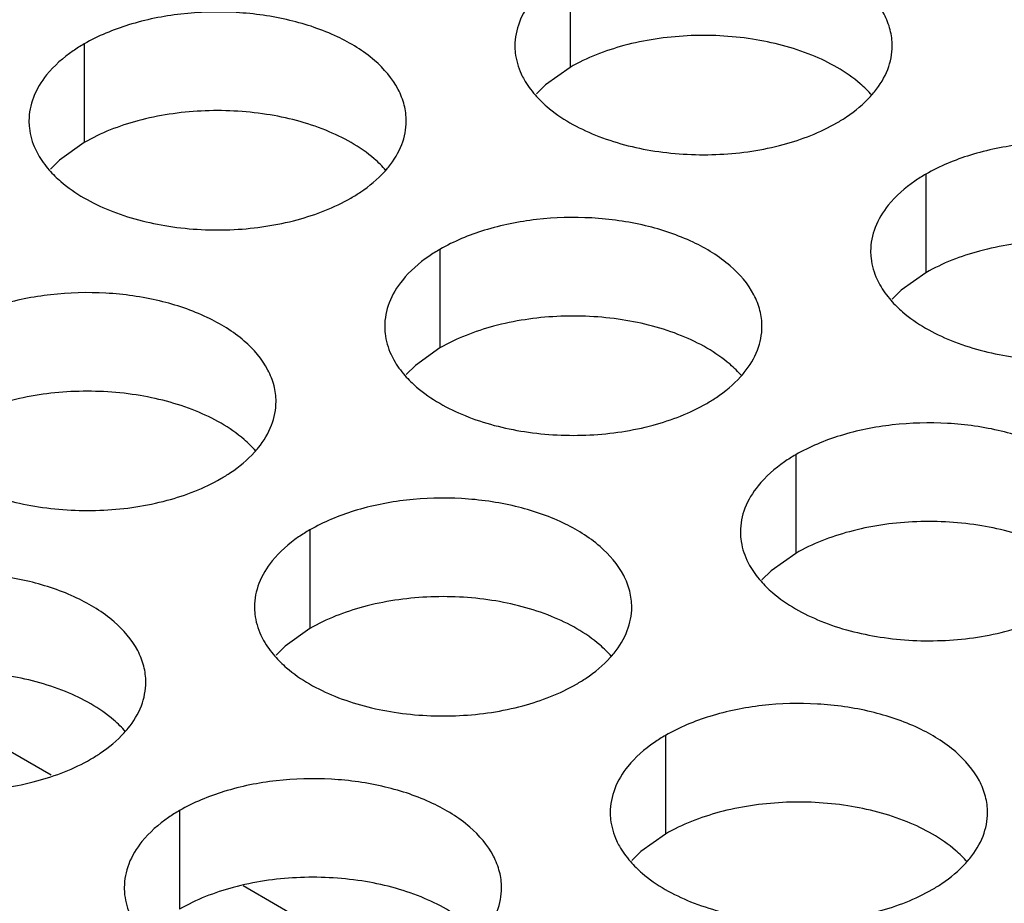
# Model space of a CAD drawing. Header units: inches. Extents: x 0 to 34, y 0 to 22.
# Tile 136 of 164: x 17.716 to 17.846, y 19.725 to 19.842. Entities that reach past the tile are written whole.
import ezdxf

# ---------------------------------------------------------------- set-up
doc = ezdxf.new("R2010")
doc.units = ezdxf.units.IN
doc.header["$LTSCALE"] = 1.87
doc.header["$MEASUREMENT"] = 0
doc.layers.get('0').update_dxf_attribs({"linetype": 'CONTINUOUS'})
doc.layers.add('02___PRT_ALL_AXES', color=7, linetype='CONTINUOUS')

msp = doc.modelspace()

# ---------------------------------------------------------------- linework, layer by layer
at = {"color": 3, "linetype": 'CONTINUOUS'}
for p, q in [((17.7198627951, 19.7419137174), (17.6981465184, 19.7544524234)), ((17.7670032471, 19.7146954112), (17.7452869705, 19.7272341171))]:
    msp.add_line(p, q, dxfattribs=at)
at = {"layer": '02___PRT_ALL_AXES', "color": 7, "linetype": 'CONTINUOUS'}
for p, q in [((17.7886337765, 19.848763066), (17.7886337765, 19.8356995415)), ((17.7242387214, 19.8388004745), (17.7242387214, 19.82573695)), ((17.7886337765, 19.8356995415), (17.7853796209, 19.83338308)), ((17.7853796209, 19.83338308), (17.7841682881, 19.8321924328)), ((17.7242387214, 19.82573695), (17.7209845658, 19.8234204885)), ((17.7209845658, 19.8234204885), (17.7197732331, 19.8222298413)), ((17.8357742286, 19.8215447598), (17.8357742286, 19.8084812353)), ((17.7713791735, 19.8115821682), (17.7713791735, 19.7985186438)), ((17.8357742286, 19.8084812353), (17.832520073, 19.8061647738)), ((17.832520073, 19.8061647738), (17.8313087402, 19.8049741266)), ((17.7713791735, 19.7985186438), (17.7681250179, 19.7962021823)), ((17.7681250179, 19.7962021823), (17.7669136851, 19.795011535)), ((17.8185196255, 19.784363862), (17.8185196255, 19.7713003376)), ((17.7541245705, 19.7744012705), (17.7541245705, 19.7613377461)), ((17.8185196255, 19.7713003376), (17.81526547, 19.7689838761)), ((17.81526547, 19.7689838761), (17.8140541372, 19.7677932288)), ((17.7541245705, 19.7613377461), (17.7508704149, 19.7590212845)), ((17.7508704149, 19.7590212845), (17.7496590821, 19.7578306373)), ((17.8012650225, 19.7471829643), (17.8012650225, 19.7341194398)), ((17.7368699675, 19.7372203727), (17.7368699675, 19.7241568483)), ((17.8012650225, 19.7341194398), (17.798010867, 19.7318029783)), ((17.798010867, 19.7318029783), (17.7967995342, 19.7306123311))]:
    msp.add_line(p, q, dxfattribs=at)
at = {"layer": '02___PRT_ALL_AXES', "color": 3, "linetype": 'CONTINUOUS'}
for centre, start, end in [((17.8183705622, 19.8410334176), 317.6962685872, 321.0162667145), ((17.7539755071, 19.8310708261), 317.6962685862, 321.0162667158), ((17.8011159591, 19.8038525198), 317.6962685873, 321.0162667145), ((17.7367209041, 19.7938899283), 317.6962685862, 321.0162667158), ((17.7838613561, 19.7666716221), 317.6962685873, 321.0162667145), ((17.7194663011, 19.7567090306), 317.6962685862, 321.0162667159), ((17.8310018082, 19.7394533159), 317.696268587, 321.0162667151)]:
    msp.add_arc(centre, 0.0136346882, start, end, dxfattribs=at)
for points, knots in [([(17.831310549, 19.8385465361), (17.8313108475, 19.8392584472), (17.8311224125, 19.8407177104), (17.8299715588, 19.8436286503), (17.8270475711, 19.8469898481), (17.8220269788, 19.8500392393), (17.8157593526, 19.8521390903), (17.8087325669, 19.8531249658), (17.8015066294, 19.8529282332), (17.7946762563, 19.8515599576), (17.7904843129, 19.8498315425), (17.7886337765, 19.848763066)], [0, 0, 0, 0, 0.0428834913, 0.0875237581, 0.1869142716, 0.3042190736, 0.4379395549, 0.5823561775, 0.7295584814, 0.8712822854, 1, 1, 1, 1]), ([(17.7836537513, 19.8446565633), (17.7829310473, 19.8437627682), (17.7817555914, 19.8418466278), (17.7813127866, 19.8396239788), (17.781312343, 19.8385658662)], [0, 0, 0, 0, 0.520681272, 1, 1, 1, 1]), ([(17.7669154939, 19.8285839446), (17.7669157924, 19.8292958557), (17.7667273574, 19.8307551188), (17.7655765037, 19.8336660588), (17.762652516, 19.8370272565), (17.7576319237, 19.8400766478), (17.7513642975, 19.8421764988), (17.7443375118, 19.8431623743), (17.7371115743, 19.8429656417), (17.7302812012, 19.8415973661), (17.7260892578, 19.839868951), (17.7242387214, 19.8388004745)], [0, 0, 0, 0, 0.0428834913, 0.0875237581, 0.1869142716, 0.3042190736, 0.4379395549, 0.5823561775, 0.7295584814, 0.8712822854, 1, 1, 1, 1]), ([(17.7242387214, 19.8388004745), (17.7237376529, 19.8385111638), (17.7219118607, 19.8373634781), (17.7202517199, 19.8359220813), (17.7192586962, 19.8346939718)], [0, 0, 0, 0, 0.2681225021, 1, 1, 1, 1]), ([(17.781312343, 19.8385658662), (17.7813122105, 19.8382498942), (17.7813839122, 19.8369639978), (17.7817549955, 19.8357003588), (17.7821633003, 19.8348202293)], [0, 0, 0, 0, 0.2456633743, 1, 1, 1, 1]), ([(17.8289691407, 19.832455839), (17.8296918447, 19.833349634), (17.8308673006, 19.8352657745), (17.8313101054, 19.8374884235), (17.831310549, 19.8385465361)], [0, 0, 0, 0, 0.520681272, 1, 1, 1, 1]), ([(17.7192586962, 19.8346939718), (17.7185359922, 19.8338001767), (17.7173605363, 19.8318840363), (17.7169177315, 19.8296613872), (17.7169172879, 19.8286032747)], [0, 0, 0, 0, 0.520681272, 1, 1, 1, 1]), ([(17.7821633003, 19.8348202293), (17.782275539, 19.8345782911), (17.7827827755, 19.8335907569), (17.7834413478, 19.8326842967), (17.7839959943, 19.8320498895)], [0, 0, 0, 0, 0.2404086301, 1, 1, 1, 1]), ([(17.7839959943, 19.8320498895), (17.7844745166, 19.8315025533), (17.7867792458, 19.8292496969), (17.7896677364, 19.827663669), (17.7919720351, 19.826731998)], [0, 0, 0, 0, 0.2263074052, 1, 1, 1, 1]), ([(17.8239891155, 19.8283493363), (17.824424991, 19.8286010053), (17.8260351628, 19.8296022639), (17.8275172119, 19.830825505), (17.8284546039, 19.8318564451)], [0, 0, 0, 0, 0.2653620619, 1, 1, 1, 1]), ([(17.7169172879, 19.8286032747), (17.7169171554, 19.8282873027), (17.7169888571, 19.8270014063), (17.7173599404, 19.8257377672), (17.7177682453, 19.8248576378)], [0, 0, 0, 0, 0.2456633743, 1, 1, 1, 1]), ([(17.7645740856, 19.8224932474), (17.7652967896, 19.8233870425), (17.7664722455, 19.825303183), (17.7669150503, 19.827525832), (17.7669154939, 19.8285839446)], [0, 0, 0, 0, 0.520681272, 1, 1, 1, 1]), ([(17.7919720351, 19.826731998), (17.7944903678, 19.8257137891), (17.7999729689, 19.8243026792), (17.8084459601, 19.8238936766), (17.8166799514, 19.8251127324), (17.8217745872, 19.8270706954), (17.8239891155, 19.8283493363)], [0, 0, 0, 0, 0.2471885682, 0.5098846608, 0.7673009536, 1, 1, 1, 1]), ([(17.8784510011, 19.8113282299), (17.8784512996, 19.812040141), (17.8782628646, 19.8134994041), (17.8771120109, 19.8164103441), (17.8741880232, 19.8197715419), (17.8691674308, 19.8228209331), (17.8628998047, 19.8249207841), (17.855873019, 19.8259066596), (17.8486470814, 19.825709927), (17.8418167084, 19.8243416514), (17.837624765, 19.8226132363), (17.8357742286, 19.8215447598)], [0, 0, 0, 0, 0.0428834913, 0.0875237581, 0.1869142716, 0.3042190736, 0.4379395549, 0.5823561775, 0.7295584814, 0.8712822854, 1, 1, 1, 1]), ([(17.7177682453, 19.8248576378), (17.7178804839, 19.8246156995), (17.7183877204, 19.8236281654), (17.7190462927, 19.8227217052), (17.7196009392, 19.8220872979)], [0, 0, 0, 0, 0.2404086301, 1, 1, 1, 1]), ([(17.7196009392, 19.8220872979), (17.7200794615, 19.8215399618), (17.7223841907, 19.8192871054), (17.7252726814, 19.8177010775), (17.72757698, 19.8167694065)], [0, 0, 0, 0, 0.2263074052, 1, 1, 1, 1]), ([(17.7595940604, 19.8183867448), (17.7600299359, 19.8186384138), (17.7616401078, 19.8196396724), (17.7631221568, 19.8208629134), (17.7640595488, 19.8218938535)], [0, 0, 0, 0, 0.2653620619, 1, 1, 1, 1]), ([(17.8357742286, 19.8215447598), (17.83527316, 19.8212554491), (17.8334473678, 19.8201077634), (17.8317872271, 19.8186663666), (17.8307942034, 19.8174382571)], [0, 0, 0, 0, 0.2681225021, 1, 1, 1, 1]), ([(17.72757698, 19.8167694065), (17.7300953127, 19.8157511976), (17.7355779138, 19.8143400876), (17.7440509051, 19.8139310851), (17.7522848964, 19.8151501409), (17.7573795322, 19.8171081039), (17.7595940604, 19.8183867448)], [0, 0, 0, 0, 0.2471885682, 0.5098846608, 0.7673009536, 1, 1, 1, 1]), ([(17.8307942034, 19.8174382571), (17.8300714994, 19.816544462), (17.8288960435, 19.8146283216), (17.8284532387, 19.8124056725), (17.8284527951, 19.81134756)], [0, 0, 0, 0, 0.520681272, 1, 1, 1, 1]), ([(17.814055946, 19.8013656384), (17.8140562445, 19.8020775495), (17.8138678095, 19.8035368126), (17.8127169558, 19.8064477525), (17.8097929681, 19.8098089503), (17.8047723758, 19.8128583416), (17.7985047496, 19.8149581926), (17.7914779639, 19.8159440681), (17.7842520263, 19.8157473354), (17.7774216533, 19.8143790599), (17.7732297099, 19.8126506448), (17.7713791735, 19.8115821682)], [0, 0, 0, 0, 0.0428834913, 0.0875237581, 0.1869142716, 0.3042190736, 0.4379395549, 0.5823561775, 0.7295584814, 0.8712822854, 1, 1, 1, 1]), ([(17.7713791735, 19.8115821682), (17.770878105, 19.8112928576), (17.7690523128, 19.8101451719), (17.767392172, 19.8087037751), (17.7663991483, 19.8074756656)], [0, 0, 0, 0, 0.2681225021, 1, 1, 1, 1]), ([(17.8284527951, 19.81134756), (17.8284526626, 19.811031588), (17.8285243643, 19.8097456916), (17.8288954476, 19.8084820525), (17.8293037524, 19.8076019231)], [0, 0, 0, 0, 0.2456633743, 1, 1, 1, 1]), ([(17.7663991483, 19.8074756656), (17.7656764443, 19.8065818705), (17.7645009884, 19.8046657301), (17.7640581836, 19.802443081), (17.76405774, 19.8013849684)], [0, 0, 0, 0, 0.520681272, 1, 1, 1, 1]), ([(17.8293037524, 19.8076019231), (17.8294159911, 19.8073599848), (17.8299232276, 19.8063724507), (17.8305817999, 19.8054659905), (17.8311364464, 19.8048315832)], [0, 0, 0, 0, 0.2404086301, 1, 1, 1, 1]), ([(17.7496608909, 19.7914030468), (17.7496611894, 19.7921149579), (17.7494727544, 19.7935742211), (17.7483219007, 19.796485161), (17.745397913, 19.7998463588), (17.7403773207, 19.8028957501), (17.7341096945, 19.8049956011), (17.7270829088, 19.8059814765), (17.7198569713, 19.8057847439), (17.7130265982, 19.8044164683), (17.7088346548, 19.8026880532), (17.7069841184, 19.8016195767)], [0, 0, 0, 0, 0.0428834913, 0.0875237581, 0.1869142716, 0.3042190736, 0.4379395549, 0.5823561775, 0.7295584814, 0.8712822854, 1, 1, 1, 1]), ([(17.8311364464, 19.8048315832), (17.8316149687, 19.8042842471), (17.8339196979, 19.8020313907), (17.8368081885, 19.8004453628), (17.8391124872, 19.7995136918)], [0, 0, 0, 0, 0.2263074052, 1, 1, 1, 1]), ([(17.76405774, 19.8013849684), (17.7640576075, 19.8010689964), (17.7641293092, 19.7997831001), (17.7645003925, 19.798519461), (17.7649086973, 19.7976393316)], [0, 0, 0, 0, 0.2456633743, 1, 1, 1, 1]), ([(17.8117145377, 19.7952749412), (17.8124372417, 19.7961687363), (17.8136126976, 19.7980848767), (17.8140555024, 19.8003075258), (17.814055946, 19.8013656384)], [0, 0, 0, 0, 0.520681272, 1, 1, 1, 1]), ([(17.8391124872, 19.7995136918), (17.8416308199, 19.7984954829), (17.8471134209, 19.797084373), (17.8555864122, 19.7966753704), (17.8638204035, 19.7978944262), (17.8689150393, 19.7998523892), (17.8711295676, 19.8011310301)], [0, 0, 0, 0, 0.2471885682, 0.5098846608, 0.7673009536, 1, 1, 1, 1]), ([(17.7649086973, 19.7976393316), (17.765020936, 19.7973973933), (17.7655281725, 19.7964098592), (17.7661867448, 19.795503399), (17.7667413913, 19.7948689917)], [0, 0, 0, 0, 0.2404086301, 1, 1, 1, 1]), ([(17.7667413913, 19.7948689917), (17.7672199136, 19.7943216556), (17.7695246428, 19.7920687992), (17.7724131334, 19.7904827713), (17.7747174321, 19.7895511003)], [0, 0, 0, 0, 0.2263074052, 1, 1, 1, 1]), ([(17.8067345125, 19.7911684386), (17.807170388, 19.7914201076), (17.8087805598, 19.7924213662), (17.8102626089, 19.7936446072), (17.8112000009, 19.7946755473)], [0, 0, 0, 0, 0.2653620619, 1, 1, 1, 1]), ([(17.7473194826, 19.7853123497), (17.7480421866, 19.7862061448), (17.7492176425, 19.7881222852), (17.7496604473, 19.7903449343), (17.7496608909, 19.7914030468)], [0, 0, 0, 0, 0.520681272, 1, 1, 1, 1]), ([(17.7747174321, 19.7895511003), (17.7772357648, 19.7885328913), (17.7827183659, 19.7871217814), (17.7911913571, 19.7867127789), (17.7994253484, 19.7879318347), (17.8045199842, 19.7898897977), (17.8067345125, 19.7911684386)], [0, 0, 0, 0, 0.2471885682, 0.5098846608, 0.7673009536, 1, 1, 1, 1]), ([(17.8611963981, 19.7741473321), (17.8611966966, 19.7748592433), (17.8610082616, 19.7763185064), (17.8598574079, 19.7792294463), (17.8569334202, 19.7825906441), (17.8519128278, 19.7856400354), (17.8456452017, 19.7877398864), (17.838618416, 19.7887257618), (17.8313924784, 19.7885290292), (17.8245621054, 19.7871607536), (17.8203701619, 19.7854323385), (17.8185196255, 19.784363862)], [0, 0, 0, 0, 0.0428834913, 0.0875237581, 0.1869142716, 0.3042190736, 0.4379395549, 0.5823561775, 0.7295584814, 0.8712822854, 1, 1, 1, 1]), ([(17.7423394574, 19.781205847), (17.7427753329, 19.7814575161), (17.7443855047, 19.7824587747), (17.7458675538, 19.7836820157), (17.7468049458, 19.7847129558)], [0, 0, 0, 0, 0.2653620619, 1, 1, 1, 1]), ([(17.8185196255, 19.784363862), (17.818018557, 19.7840745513), (17.8161927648, 19.7829268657), (17.8145326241, 19.7814854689), (17.8135396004, 19.7802573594)], [0, 0, 0, 0, 0.2681225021, 1, 1, 1, 1]), ([(17.710322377, 19.7795885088), (17.7128407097, 19.7785702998), (17.7183233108, 19.7771591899), (17.7267963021, 19.7767501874), (17.7350302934, 19.7779692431), (17.7401249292, 19.7799272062), (17.7423394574, 19.781205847)], [0, 0, 0, 0, 0.2471885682, 0.5098846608, 0.7673009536, 1, 1, 1, 1]), ([(17.8135396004, 19.7802573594), (17.8128168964, 19.7793635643), (17.8116414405, 19.7774474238), (17.8111986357, 19.7752247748), (17.8111981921, 19.7741666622)], [0, 0, 0, 0, 0.520681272, 1, 1, 1, 1]), ([(17.796801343, 19.7641847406), (17.7968016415, 19.7648966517), (17.7966132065, 19.7663559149), (17.7954623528, 19.7692668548), (17.7925383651, 19.7726280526), (17.7875177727, 19.7756774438), (17.7812501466, 19.7777772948), (17.7742233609, 19.7787631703), (17.7669974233, 19.7785664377), (17.7601670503, 19.7771981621), (17.7559751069, 19.775469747), (17.7541245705, 19.7744012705)], [0, 0, 0, 0, 0.0428834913, 0.0875237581, 0.1869142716, 0.3042190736, 0.4379395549, 0.5823561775, 0.7295584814, 0.8712822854, 1, 1, 1, 1]), ([(17.7541245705, 19.7744012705), (17.753623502, 19.7741119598), (17.7517977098, 19.7729642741), (17.750137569, 19.7715228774), (17.7491445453, 19.7702947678)], [0, 0, 0, 0, 0.2681225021, 1, 1, 1, 1]), ([(17.8111981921, 19.7741666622), (17.8111980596, 19.7738506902), (17.8112697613, 19.7725647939), (17.8116408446, 19.7713011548), (17.8120491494, 19.7704210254)], [0, 0, 0, 0, 0.2456633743, 1, 1, 1, 1]), ([(17.7491445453, 19.7702947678), (17.7484218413, 19.7694009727), (17.7472463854, 19.7674848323), (17.7468035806, 19.7652621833), (17.746803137, 19.7642040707)], [0, 0, 0, 0, 0.520681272, 1, 1, 1, 1]), ([(17.8120491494, 19.7704210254), (17.8121613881, 19.7701790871), (17.8126686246, 19.7691915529), (17.8133271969, 19.7682850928), (17.8138818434, 19.7676506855)], [0, 0, 0, 0, 0.2404086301, 1, 1, 1, 1]), ([(17.7324062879, 19.7542221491), (17.7324065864, 19.7549340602), (17.7322181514, 19.7563933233), (17.7310672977, 19.7593042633), (17.72814331, 19.7626654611), (17.7231227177, 19.7657148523), (17.7168550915, 19.7678147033), (17.7098283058, 19.7688005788), (17.7026023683, 19.7686038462), (17.6957719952, 19.7672355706), (17.6915800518, 19.7655071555), (17.6897295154, 19.764438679)], [0, 0, 0, 0, 0.0428834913, 0.0875237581, 0.1869142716, 0.3042190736, 0.4379395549, 0.5823561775, 0.7295584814, 0.8712822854, 1, 1, 1, 1]), ([(17.8138818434, 19.7676506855), (17.8143603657, 19.7671033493), (17.8166650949, 19.764850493), (17.8195535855, 19.763264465), (17.8218578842, 19.7623327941)], [0, 0, 0, 0, 0.2263074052, 1, 1, 1, 1]), ([(17.746803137, 19.7642040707), (17.7468030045, 19.7638880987), (17.7468747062, 19.7626022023), (17.7472457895, 19.7613385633), (17.7476540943, 19.7604584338)], [0, 0, 0, 0, 0.2456633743, 1, 1, 1, 1]), ([(17.7944599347, 19.7580940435), (17.7951826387, 19.7589878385), (17.7963580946, 19.760903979), (17.7968008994, 19.763126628), (17.796801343, 19.7641847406)], [0, 0, 0, 0, 0.520681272, 1, 1, 1, 1]), ([(17.8218578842, 19.7623327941), (17.8243762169, 19.7613145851), (17.8298588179, 19.7599034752), (17.8383318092, 19.7594944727), (17.8465658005, 19.7607135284), (17.8516604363, 19.7626714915), (17.8538749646, 19.7639501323)], [0, 0, 0, 0, 0.2471885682, 0.5098846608, 0.7673009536, 1, 1, 1, 1]), ([(17.7476540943, 19.7604584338), (17.747766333, 19.7602164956), (17.7482735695, 19.7592289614), (17.7489321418, 19.7583225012), (17.7494867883, 19.757688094)], [0, 0, 0, 0, 0.2404086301, 1, 1, 1, 1]), ([(17.7494867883, 19.757688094), (17.7499653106, 19.7571407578), (17.7522700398, 19.7548879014), (17.7551585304, 19.7533018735), (17.7574628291, 19.7523702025)], [0, 0, 0, 0, 0.2263074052, 1, 1, 1, 1]), ([(17.7894799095, 19.7539875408), (17.789915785, 19.7542392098), (17.7915259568, 19.7552404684), (17.7930080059, 19.7564637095), (17.7939453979, 19.7574946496)], [0, 0, 0, 0, 0.2653620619, 1, 1, 1, 1]), ([(17.7300648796, 19.7481314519), (17.7307875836, 19.749025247), (17.7319630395, 19.7509413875), (17.7324058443, 19.7531640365), (17.7324062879, 19.7542221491)], [0, 0, 0, 0, 0.520681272, 1, 1, 1, 1]), ([(17.7574628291, 19.7523702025), (17.7599811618, 19.7513519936), (17.7654637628, 19.7499408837), (17.7739367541, 19.7495318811), (17.7821707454, 19.7507509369), (17.7872653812, 19.7527088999), (17.7894799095, 19.7539875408)], [0, 0, 0, 0, 0.2471885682, 0.5098846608, 0.7673009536, 1, 1, 1, 1]), ([(17.8439417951, 19.7369664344), (17.8439420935, 19.7376783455), (17.8437536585, 19.7391376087), (17.8426028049, 19.7420485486), (17.8396788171, 19.7454097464), (17.8346582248, 19.7484591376), (17.8283905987, 19.7505589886), (17.821363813, 19.7515448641), (17.8141378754, 19.7513481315), (17.8073075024, 19.7499798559), (17.8031155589, 19.7482514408), (17.8012650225, 19.7471829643)], [0, 0, 0, 0, 0.0428834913, 0.0875237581, 0.1869142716, 0.3042190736, 0.4379395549, 0.5823561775, 0.7295584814, 0.8712822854, 1, 1, 1, 1]), ([(17.7250848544, 19.7440249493), (17.7255207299, 19.7442766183), (17.7271309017, 19.7452778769), (17.7286129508, 19.746501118), (17.7295503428, 19.747532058)], [0, 0, 0, 0, 0.2653620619, 1, 1, 1, 1]), ([(17.8012650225, 19.7471829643), (17.800763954, 19.7468936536), (17.7989381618, 19.7457459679), (17.797278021, 19.7443045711), (17.7962849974, 19.7430764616)], [0, 0, 0, 0, 0.2681225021, 1, 1, 1, 1]), ([(17.693067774, 19.742407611), (17.6955861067, 19.7413894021), (17.7010687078, 19.7399782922), (17.709541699, 19.7395692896), (17.7177756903, 19.7407883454), (17.7228703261, 19.7427463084), (17.7250848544, 19.7440249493)], [0, 0, 0, 0, 0.2471885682, 0.5098846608, 0.7673009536, 1, 1, 1, 1]), ([(17.7962849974, 19.7430764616), (17.7955622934, 19.7421826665), (17.7943868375, 19.7402665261), (17.7939440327, 19.738043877), (17.7939435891, 19.7369857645)], [0, 0, 0, 0, 0.520681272, 1, 1, 1, 1]), ([(17.77954674, 19.7270038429), (17.7795470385, 19.727715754), (17.7793586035, 19.7291750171), (17.7782077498, 19.732085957), (17.7752837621, 19.7354471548), (17.7702631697, 19.7384965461), (17.7639955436, 19.7405963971), (17.7569687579, 19.7415822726), (17.7497428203, 19.7413855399), (17.7429124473, 19.7400172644), (17.7387205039, 19.7382888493), (17.7368699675, 19.7372203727)], [0, 0, 0, 0, 0.0428834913, 0.0875237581, 0.1869142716, 0.3042190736, 0.4379395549, 0.5823561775, 0.7295584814, 0.8712822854, 1, 1, 1, 1]), ([(17.7368699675, 19.7372203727), (17.7363688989, 19.7369310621), (17.7345431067, 19.7357833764), (17.732882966, 19.7343419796), (17.7318899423, 19.7331138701)], [0, 0, 0, 0, 0.2681225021, 1, 1, 1, 1]), ([(17.7939435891, 19.7369857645), (17.7939434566, 19.7366697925), (17.7940151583, 19.7353838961), (17.7943862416, 19.734120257), (17.7947945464, 19.7332401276)], [0, 0, 0, 0, 0.2456633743, 1, 1, 1, 1]), ([(17.8416003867, 19.7308757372), (17.8423230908, 19.7317695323), (17.8434985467, 19.7336856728), (17.8439413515, 19.7359083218), (17.8439417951, 19.7369664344)], [0, 0, 0, 0, 0.520681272, 1, 1, 1, 1]), ([(17.7318899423, 19.7331138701), (17.7311672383, 19.732220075), (17.7299917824, 19.7303039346), (17.7295489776, 19.7280812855), (17.729548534, 19.7270231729)], [0, 0, 0, 0, 0.520681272, 1, 1, 1, 1]), ([(17.7947945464, 19.7332401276), (17.7949067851, 19.7329981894), (17.7954140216, 19.7320106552), (17.7960725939, 19.731104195), (17.7966272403, 19.7304697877)], [0, 0, 0, 0, 0.2404086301, 1, 1, 1, 1]), ([(17.7966272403, 19.7304697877), (17.7971057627, 19.7299224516), (17.7994104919, 19.7276695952), (17.8022989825, 19.7260835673), (17.8046032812, 19.7251518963)], [0, 0, 0, 0, 0.2263074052, 1, 1, 1, 1]), ([(17.8366203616, 19.7267692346), (17.8370562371, 19.7270209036), (17.8386664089, 19.7280221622), (17.840148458, 19.7292454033), (17.8410858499, 19.7302763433)], [0, 0, 0, 0, 0.2653620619, 1, 1, 1, 1]), ([(17.729548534, 19.7270231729), (17.7295484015, 19.7267072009), (17.7296201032, 19.7254213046), (17.7299911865, 19.7241576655), (17.7303994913, 19.7232775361)], [0, 0, 0, 0, 0.2456633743, 1, 1, 1, 1]), ([(17.7772053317, 19.7209131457), (17.7779280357, 19.7218069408), (17.7791034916, 19.7237230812), (17.7795462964, 19.7259457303), (17.77954674, 19.7270038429)], [0, 0, 0, 0, 0.520681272, 1, 1, 1, 1]), ([(17.8046032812, 19.7251518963), (17.8071216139, 19.7241336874), (17.8126042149, 19.7227225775), (17.8210772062, 19.7223135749), (17.8293111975, 19.7235326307), (17.8344058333, 19.7254905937), (17.8366203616, 19.7267692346)], [0, 0, 0, 0, 0.2471885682, 0.5098846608, 0.7673009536, 1, 1, 1, 1])]:
    msp.add_open_spline(points, degree=3, knots=knots, dxfattribs=at)
at = {"layer": '02___PRT_ALL_AXES', "color": 7, "linetype": 'CONTINUOUS'}
for points, knots in [([(17.8206508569, 19.8373168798), (17.8181325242, 19.8383350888), (17.8126499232, 19.8397461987), (17.8041769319, 19.8401552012), (17.7959429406, 19.8389361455), (17.7908483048, 19.8369781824), (17.7886337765, 19.8356995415)], [0, 0, 0, 0, 0.2471885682, 0.5098846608, 0.7673009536, 1, 1, 1, 1]), ([(17.8286268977, 19.8319989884), (17.8281483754, 19.8325463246), (17.8258436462, 19.8347991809), (17.8229551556, 19.8363852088), (17.8206508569, 19.8373168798)], [0, 0, 0, 0, 0.2263074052, 1, 1, 1, 1]), ([(17.7562558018, 19.8273542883), (17.7537374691, 19.8283724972), (17.7482548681, 19.8297836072), (17.7397818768, 19.8301926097), (17.7315478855, 19.8289735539), (17.7264532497, 19.8270155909), (17.7242387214, 19.82573695)], [0, 0, 0, 0, 0.2471885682, 0.5098846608, 0.7673009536, 1, 1, 1, 1]), ([(17.7642318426, 19.8220363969), (17.7637533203, 19.822583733), (17.7614485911, 19.8248365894), (17.7585601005, 19.8264226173), (17.7562558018, 19.8273542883)], [0, 0, 0, 0, 0.2263074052, 1, 1, 1, 1]), ([(17.867791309, 19.8100985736), (17.8652729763, 19.8111167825), (17.8597903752, 19.8125278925), (17.8513173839, 19.812936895), (17.8430833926, 19.8117178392), (17.8379887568, 19.8097598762), (17.8357742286, 19.8084812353)], [0, 0, 0, 0, 0.2471885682, 0.5098846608, 0.7673009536, 1, 1, 1, 1]), ([(17.8033962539, 19.8001359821), (17.8008779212, 19.801154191), (17.7953953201, 19.8025653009), (17.7869223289, 19.8029743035), (17.7786883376, 19.8017552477), (17.7735937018, 19.7997972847), (17.7713791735, 19.7985186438)], [0, 0, 0, 0, 0.2471885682, 0.5098846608, 0.7673009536, 1, 1, 1, 1]), ([(17.8113722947, 19.7948180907), (17.8108937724, 19.7953654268), (17.8085890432, 19.7976182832), (17.8057005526, 19.7992043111), (17.8033962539, 19.8001359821)], [0, 0, 0, 0, 0.2263074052, 1, 1, 1, 1]), ([(17.7390011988, 19.7901733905), (17.7364828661, 19.7911915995), (17.7310002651, 19.7926027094), (17.7225272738, 19.793011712), (17.7142932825, 19.7917926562), (17.7091986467, 19.7898346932), (17.7069841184, 19.7885560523)], [0, 0, 0, 0, 0.2471885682, 0.5098846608, 0.7673009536, 1, 1, 1, 1]), ([(17.7469772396, 19.7848554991), (17.7464987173, 19.7854028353), (17.7441939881, 19.7876556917), (17.7413054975, 19.7892417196), (17.7390011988, 19.7901733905)], [0, 0, 0, 0, 0.2263074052, 1, 1, 1, 1]), ([(17.850536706, 19.7729176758), (17.8480183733, 19.7739358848), (17.8425357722, 19.7753469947), (17.8340627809, 19.7757559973), (17.8258287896, 19.7745369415), (17.8207341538, 19.7725789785), (17.8185196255, 19.7713003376)], [0, 0, 0, 0, 0.2471885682, 0.5098846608, 0.7673009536, 1, 1, 1, 1]), ([(17.7861416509, 19.7629550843), (17.7836233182, 19.7639732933), (17.7781407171, 19.7653844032), (17.7696677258, 19.7657934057), (17.7614337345, 19.76457435), (17.7563390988, 19.7626163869), (17.7541245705, 19.7613377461)], [0, 0, 0, 0, 0.2471885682, 0.5098846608, 0.7673009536, 1, 1, 1, 1]), ([(17.7941176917, 19.7576371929), (17.7936391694, 19.7581845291), (17.7913344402, 19.7604373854), (17.7884459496, 19.7620234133), (17.7861416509, 19.7629550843)], [0, 0, 0, 0, 0.2263074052, 1, 1, 1, 1]), ([(17.7217465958, 19.7529924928), (17.7192282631, 19.7540107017), (17.7137456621, 19.7554218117), (17.7052726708, 19.7558308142), (17.6970386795, 19.7546117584), (17.6919440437, 19.7526537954), (17.6897295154, 19.7513751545)], [0, 0, 0, 0, 0.2471885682, 0.5098846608, 0.7673009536, 1, 1, 1, 1]), ([(17.7297226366, 19.7476746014), (17.7292441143, 19.7482219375), (17.7269393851, 19.7504747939), (17.7240508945, 19.7520608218), (17.7217465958, 19.7529924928)], [0, 0, 0, 0, 0.2263074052, 1, 1, 1, 1]), ([(17.833282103, 19.7357367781), (17.8307637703, 19.736754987), (17.8252811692, 19.738166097), (17.8168081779, 19.7385750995), (17.8085741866, 19.7373560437), (17.8034795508, 19.7353980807), (17.8012650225, 19.7341194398)], [0, 0, 0, 0, 0.2471885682, 0.5098846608, 0.7673009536, 1, 1, 1, 1]), ([(17.8412581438, 19.7304188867), (17.8407796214, 19.7309662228), (17.8384748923, 19.7332190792), (17.8355864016, 19.7348051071), (17.833282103, 19.7357367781)], [0, 0, 0, 0, 0.2263074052, 1, 1, 1, 1]), ([(17.7688870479, 19.7257741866), (17.7663687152, 19.7267923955), (17.7608861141, 19.7282035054), (17.7524131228, 19.728612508), (17.7441791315, 19.7273934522), (17.7390844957, 19.7254354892), (17.7368699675, 19.7241568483)], [0, 0, 0, 0, 0.2471885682, 0.5098846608, 0.7673009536, 1, 1, 1, 1]), ([(17.7768630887, 19.7204562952), (17.7763845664, 19.7210036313), (17.7740798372, 19.7232564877), (17.7711913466, 19.7248425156), (17.7688870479, 19.7257741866)], [0, 0, 0, 0, 0.2263074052, 1, 1, 1, 1])]:
    msp.add_open_spline(points, degree=3, knots=knots, dxfattribs=at)

doc.saveas('drawing.dxf')
